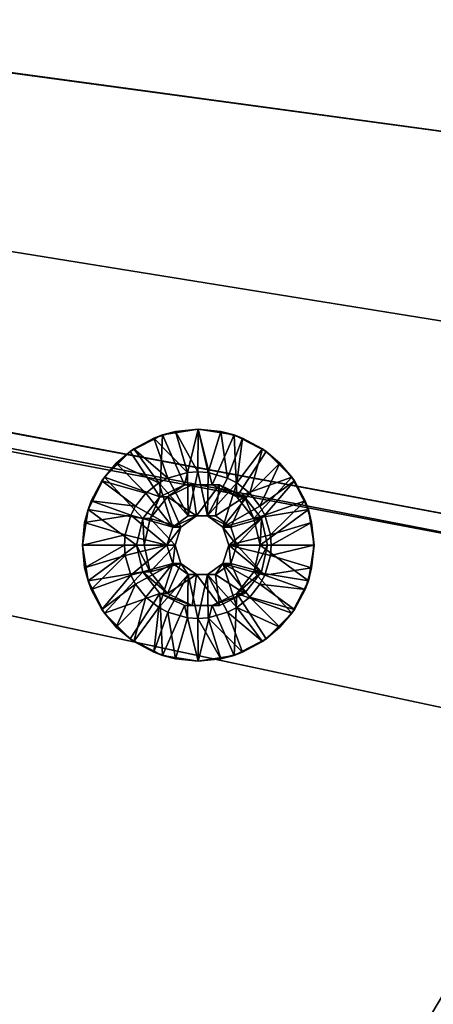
# Model space of a CAD drawing. Header units: metres. Extents: x -901 to 901, y -486 to 401.
# Tile 256 of 256: x 513 to 540, y -155 to -91. Entities that reach past the tile are written whole.
import ezdxf

# ---------------------------------------------------------------- set-up
doc = ezdxf.new("R2010")
doc.units = ezdxf.units.M

msp = doc.modelspace()

# ---------------------------------------------------------------- linework, layer by layer
at = {"layer": 'top0'}
for points in [[(63.639893, -31.580099, -503.49292), (556.825012, -127.259506, -492.974121), (63.320282, -33.791721, -503.495331)], [(562.270081, -60.027832, -493.031525), (556.825012, -127.259506, -492.974121), (63.639893, -31.580099, -503.49292)], [(63.257637, -33.784927, -500.496002), (553.106445, -138.14418, -490.004761), (63.263184, -33.760246, -500.495972)], [(63.263184, -33.760246, -500.495972), (557.079407, -125.99765, -489.9729), (63.32428, -33.484169, -500.495697)], [(553.106445, -138.14418, -490.004761), (557.079407, -125.99765, -489.9729), (63.263184, -33.760246, -500.495972)], [(561.663208, -101.056061, -489.961517), (63.378803, -33.209328, -500.495422), (63.32428, -33.484169, -500.495697)], [(557.079407, -125.99765, -489.9729), (559.94458, -113.591835, -489.958405), (63.32428, -33.484169, -500.495697)], [(63.32428, -33.484169, -500.495697), (559.94458, -113.591835, -489.958405), (561.663208, -101.056061, -489.961517)], [(562.227051, -88.468025, -489.982208), (63.378803, -33.209328, -500.495422), (561.663208, -101.056061, -489.961517)], [(62.795345, -35.507481, -500.496002), (518.09021, -190.658234, -490.42038), (63.257637, -33.784927, -500.496002)], [(63.320282, -33.791721, -503.495331), (520.393921, -188.45813, -493.390167), (62.851711, -35.5509, -503.495331)], [(518.09021, -190.658234, -490.42038), (553.106445, -138.14418, -490.004761), (63.257637, -33.784927, -500.496002)], [(556.825012, -127.259506, -492.974121), (520.393921, -188.45813, -493.390167), (63.320282, -33.791721, -503.495331)], [(437.279114, -223.842056, -491.717743), (518.09021, -190.658234, -490.42038), (62.795345, -35.507481, -500.496002)], [(520.393921, -188.45813, -493.390167), (437.335358, -223.870071, -494.717072), (62.851711, -35.5509, -503.495331)], [(524.940674, -183.805832, -493.330048), (520.393921, -188.45813, -493.390167), (556.825012, -127.259506, -492.974121)], [(529.259338, -178.941071, -493.274384), (524.940674, -183.805832, -493.330048), (556.825012, -127.259506, -492.974121)], [(556.825012, -127.259506, -492.974121), (533.353516, -173.861588, -493.223022), (529.259338, -178.941071, -493.274384)], [(536.854431, -169.092468, -493.180328), (533.353516, -173.861588, -493.223022), (556.825012, -127.259506, -492.974121)], [(537.210266, -168.582886, -493.176056), (536.854431, -169.092468, -493.180328), (556.825012, -127.259506, -492.974121)], [(556.825012, -127.259506, -492.974121), (540.996582, -162.835785, -493.131531), (537.210266, -168.582886, -493.176056)], [(518.09021, -190.658234, -490.42038), (522.644226, -186.225739, -490.359344), (553.106445, -138.14418, -490.004761)], [(522.644226, -186.225739, -490.359344), (526.977783, -181.583008, -490.302704), (553.106445, -138.14418, -490.004761)], [(553.106445, -138.14418, -490.004761), (526.977783, -181.583008, -490.302704), (531.085754, -176.740479, -490.250458)], [(531.085754, -176.740479, -490.250458), (534.963257, -171.708542, -490.202545), (553.106445, -138.14418, -490.004761)], [(534.963257, -171.708542, -490.202545), (538.605225, -166.497635, -490.158966), (553.106445, -138.14418, -490.004761)], [(553.106445, -138.14418, -490.004761), (538.605225, -166.497635, -490.158966), (542.006714, -161.118149, -490.119659)]]:
    msp.add_3dface(points, dxfattribs=at)
at = {"layer": 'top0123418'}
for points in [[(522.50415, -121.871422, -490.671082), (520.590149, -118.931122, -490.711182), (522.68042, -117.865829, -490.667389)], [(520.590149, -118.931122, -490.711182), (522.117615, -118.069656, -490.179077), (522.68042, -117.865829, -490.667389)], [(522.117615, -118.069656, -490.179077), (523.524231, -117.64286, -490.149628), (522.68042, -117.865829, -490.667389)], [(524.296936, -120.293602, -489.133209), (523.524231, -117.64286, -490.149628), (522.117615, -118.069656, -490.179077)], [(522.50415, -121.871422, -490.671082), (522.68042, -117.865829, -490.667389), (524.107666, -121.099037, -490.637512)], [(522.68042, -117.865829, -490.667389), (524.997559, -117.498749, -490.618866), (524.107666, -121.099037, -490.637512)], [(522.68042, -117.865829, -490.667389), (523.524231, -117.64286, -490.149628), (524.997559, -117.498749, -490.618866)], [(523.524231, -117.64286, -490.149628), (524.987122, -117.498749, -490.118988), (524.997559, -117.498749, -490.618866)], [(524.966125, -120.246231, -489.119202), (524.987122, -117.498749, -490.118988), (523.524231, -117.64286, -490.149628)], [(524.296936, -120.293602, -489.133209), (524.966125, -120.246231, -489.119202), (523.524231, -117.64286, -490.149628)], [(524.107666, -121.099037, -490.637512), (524.997559, -117.498749, -490.618866), (525.887451, -121.099037, -490.60022)], [(524.966125, -120.246231, -489.119202), (525.635376, -120.293602, -489.105164), (524.987122, -117.498749, -490.118988)], [(524.997559, -117.498749, -490.618866), (524.987122, -117.498749, -490.118988), (526.449951, -117.64286, -490.088348)], [(525.635376, -120.293602, -489.105164), (526.449951, -117.64286, -490.088348), (524.987122, -117.498749, -490.118988)], [(524.997559, -117.498749, -490.618866), (527.314697, -117.865829, -490.570343), (525.887451, -121.099037, -490.60022)], [(524.997559, -117.498749, -490.618866), (526.449951, -117.64286, -490.088348), (527.314697, -117.865829, -490.570343)], [(525.635376, -120.293602, -489.105164), (526.898071, -120.656792, -489.078735), (526.449951, -117.64286, -490.088348)], [(525.887451, -121.099037, -490.60022), (527.314697, -117.865829, -490.570343), (527.490967, -121.871422, -490.56665)], [(526.449951, -117.64286, -490.088348), (527.856567, -118.069656, -490.058868), (527.314697, -117.865829, -490.570343)], [(526.898071, -120.656792, -489.078735), (527.856567, -118.069656, -490.058868), (526.449951, -117.64286, -490.088348)], [(527.314697, -117.865829, -490.570343), (529.404968, -118.931122, -490.52655), (527.490967, -121.871422, -490.56665)], [(527.314697, -117.865829, -490.570343), (527.856567, -118.069656, -490.058868), (529.404968, -118.931122, -490.52655)], [(520.590149, -118.931122, -490.711182), (520.821228, -118.762726, -490.206238), (522.117615, -118.069656, -490.179077)], [(523.034241, -120.656792, -489.159668), (522.117615, -118.069656, -490.179077), (520.821228, -118.762726, -490.206238)], [(523.034241, -120.656792, -489.159668), (524.296936, -120.293602, -489.133209), (522.117615, -118.069656, -490.179077)], [(526.898071, -120.656792, -489.078735), (527.487, -120.970238, -489.066376), (527.856567, -118.069656, -490.058868)], [(527.487, -120.970238, -489.066376), (529.152954, -118.762726, -490.031708), (527.856567, -118.069656, -490.058868)], [(527.856567, -118.069656, -490.058868), (529.152954, -118.762726, -490.031708), (529.404968, -118.931122, -490.52655)], [(518.931274, -120.590363, -490.745941), (520.590149, -118.931122, -490.711182), (522.50415, -121.871422, -490.671082)], [(518.931274, -120.590363, -490.745941), (519.684937, -119.69545, -490.230042), (520.590149, -118.931122, -490.711182)], [(519.684937, -119.69545, -490.230042), (520.821228, -118.762726, -490.206238), (520.590149, -118.931122, -490.711182)], [(522.445313, -120.970238, -489.171997), (520.821228, -118.762726, -490.206238), (519.684937, -119.69545, -490.230042)], [(522.445313, -120.970238, -489.171997), (523.034241, -120.656792, -489.159668), (520.821228, -118.762726, -490.206238)], [(527.487, -120.970238, -489.066376), (528.325928, -121.638206, -489.048828), (529.152954, -118.762726, -490.031708)], [(527.490967, -121.871422, -490.56665), (529.404968, -118.931122, -490.52655), (531.063843, -120.590363, -490.491791)], [(528.325928, -121.638206, -489.048828), (530.289246, -119.69545, -490.007904), (529.152954, -118.762726, -490.031708)], [(529.404968, -118.931122, -490.52655), (529.152954, -118.762726, -490.031708), (530.289246, -119.69545, -490.007904)], [(529.404968, -118.931122, -490.52655), (530.289246, -119.69545, -490.007904), (531.063843, -120.590363, -490.491791)], [(518.752441, -120.83197, -490.249573), (519.684937, -119.69545, -490.230042), (518.931274, -120.590363, -490.745941)], [(521.606323, -121.638206, -489.189575), (519.684937, -119.69545, -490.230042), (518.752441, -120.83197, -490.249573)], [(521.606323, -121.638206, -489.189575), (522.445313, -120.970238, -489.171997), (519.684937, -119.69545, -490.230042)], [(528.325928, -121.638206, -489.048828), (528.993774, -122.477341, -489.034821), (530.289246, -119.69545, -490.007904)], [(528.993774, -122.477341, -489.034821), (531.221741, -120.83197, -489.988373), (530.289246, -119.69545, -490.007904)], [(530.289246, -119.69545, -490.007904), (531.221741, -120.83197, -489.988373), (531.063843, -120.590363, -490.491791)], [(524.348267, -123.096634, -489.132141), (524.296936, -120.293602, -489.133209), (523.034241, -120.656792, -489.159668)], [(524.966125, -120.246231, -489.119202), (524.296936, -120.293602, -489.133209), (524.348267, -123.096634, -489.132141)], [(525.584045, -123.096634, -489.106262), (524.966125, -120.246231, -489.119202), (524.348267, -123.096634, -489.132141)], [(525.584045, -123.096634, -489.106262), (525.635376, -120.293602, -489.105164), (524.966125, -120.246231, -489.119202)], [(526.898071, -120.656792, -489.078735), (525.635376, -120.293602, -489.105164), (525.584045, -123.096634, -489.106262)], [(517.866211, -122.681122, -490.76825), (518.931274, -120.590363, -490.745941), (521.39447, -123.263214, -490.694336)], [(518.059509, -122.128624, -490.264099), (518.931274, -120.590363, -490.745941), (517.866211, -122.681122, -490.76825)], [(518.059509, -122.128624, -490.264099), (518.752441, -120.83197, -490.249573), (518.931274, -120.590363, -490.745941)], [(520.938538, -122.477341, -489.203552), (518.752441, -120.83197, -490.249573), (518.059509, -122.128624, -490.264099)], [(520.938538, -122.477341, -489.203552), (521.606323, -121.638206, -489.189575), (518.752441, -120.83197, -490.249573)], [(521.39447, -123.263214, -490.694336), (518.931274, -120.590363, -490.745941), (522.50415, -121.871422, -490.671082)], [(522.445313, -120.970238, -489.171997), (521.606323, -121.638206, -489.189575), (523.34845, -123.823181, -489.153076)], [(523.034241, -120.656792, -489.159668), (522.445313, -120.970238, -489.171997), (524.348267, -123.096634, -489.132141)], [(522.445313, -120.970238, -489.171997), (523.34845, -123.823181, -489.153076), (524.348267, -123.096634, -489.132141)], [(527.487, -120.970238, -489.066376), (526.898071, -120.656792, -489.078735), (525.584045, -123.096634, -489.106262)], [(527.487, -120.970238, -489.066376), (525.584045, -123.096634, -489.106262), (526.583862, -123.823181, -489.085297)], [(528.325928, -121.638206, -489.048828), (527.487, -120.970238, -489.066376), (526.583862, -123.823181, -489.085297)], [(527.490967, -121.871422, -490.56665), (531.063843, -120.590363, -490.491791), (528.600647, -123.263214, -490.543396)], [(531.063843, -120.590363, -490.491791), (532.128906, -122.681122, -490.469482), (528.600647, -123.263214, -490.543396)], [(528.993774, -122.477341, -489.034821), (529.30719, -123.066429, -489.028259), (531.221741, -120.83197, -489.988373)], [(529.30719, -123.066429, -489.028259), (531.914673, -122.128624, -489.973877), (531.221741, -120.83197, -489.988373)], [(531.063843, -120.590363, -490.491791), (531.221741, -120.83197, -489.988373), (531.914673, -122.128624, -489.973877)], [(531.063843, -120.590363, -490.491791), (531.914673, -122.128624, -489.973877), (532.128906, -122.681122, -490.469482)], [(521.606323, -121.638206, -489.189575), (520.938538, -122.477341, -489.203552), (523.34845, -123.823181, -489.153076)], [(522.50415, -121.871422, -490.671082), (524.107666, -121.099037, -490.637512), (522.996277, -121.871422, -514.165955)], [(524.107666, -121.099037, -490.637512), (524.599854, -121.099037, -514.132324), (522.996277, -121.871422, -514.165955)], [(522.996277, -121.871422, -514.165955), (524.599854, -121.099037, -514.132324), (524.871826, -123.096634, -514.126648)], [(524.107666, -121.099037, -490.637512), (525.887451, -121.099037, -490.60022), (524.599854, -121.099037, -514.132324)], [(525.887451, -121.099037, -490.60022), (526.379578, -121.099037, -514.095093), (524.599854, -121.099037, -514.132324)], [(524.871826, -123.096634, -514.126648), (524.599854, -121.099037, -514.132324), (526.379578, -121.099037, -514.095093)], [(524.871826, -123.096634, -514.126648), (526.379578, -121.099037, -514.095093), (526.107605, -123.096634, -514.100769)], [(525.887451, -121.099037, -490.60022), (527.490967, -121.871422, -490.56665), (526.379578, -121.099037, -514.095093)], [(526.379578, -121.099037, -514.095093), (527.983154, -121.871422, -514.061462), (526.107605, -123.096634, -514.100769)], [(527.490967, -121.871422, -490.56665), (527.983154, -121.871422, -514.061462), (526.379578, -121.099037, -514.095093)], [(526.583862, -123.823181, -489.085297), (528.993774, -122.477341, -489.034821), (528.325928, -121.638206, -489.048828)], [(517.632813, -123.535576, -490.273041), (518.059509, -122.128624, -490.264099), (517.866211, -122.681122, -490.76825)], [(520.625122, -123.066429, -489.210114), (518.059509, -122.128624, -490.264099), (517.632813, -123.535576, -490.273041)], [(520.625122, -123.066429, -489.210114), (520.938538, -122.477341, -489.203552), (518.059509, -122.128624, -490.264099)], [(521.39447, -123.263214, -490.694336), (522.50415, -121.871422, -490.671082), (521.886658, -123.263214, -514.189209)], [(522.50415, -121.871422, -490.671082), (522.996277, -121.871422, -514.165955), (521.886658, -123.263214, -514.189209)], [(521.886658, -123.263214, -514.189209), (522.996277, -121.871422, -514.165955), (523.872009, -123.823181, -514.147583)], [(523.872009, -123.823181, -514.147583), (522.996277, -121.871422, -514.165955), (524.871826, -123.096634, -514.126648)], [(526.107605, -123.096634, -514.100769), (527.983154, -121.871422, -514.061462), (527.107422, -123.823181, -514.079834)], [(527.983154, -121.871422, -514.061462), (529.092773, -123.263214, -514.038208), (527.107422, -123.823181, -514.079834)], [(527.490967, -121.871422, -490.56665), (528.600647, -123.263214, -490.543396), (527.983154, -121.871422, -514.061462)], [(528.600647, -123.263214, -490.543396), (529.092773, -123.263214, -514.038208), (527.983154, -121.871422, -514.061462)], [(529.30719, -123.066429, -489.028259), (529.670288, -124.329399, -489.02066), (531.914673, -122.128624, -489.973877)], [(529.670288, -124.329399, -489.02066), (532.34137, -123.535576, -489.964935), (531.914673, -122.128624, -489.973877)], [(531.914673, -122.128624, -489.973877), (532.34137, -123.535576, -489.964935), (532.128906, -122.681122, -490.469482)], [(520.998474, -124.998749, -490.702637), (517.499207, -124.998749, -490.77594), (517.866211, -122.681122, -490.76825)], [(517.632813, -123.535576, -490.273041), (517.866211, -122.681122, -490.76825), (517.499207, -124.998749, -490.77594)], [(520.998474, -124.998749, -490.702637), (517.866211, -122.681122, -490.76825), (521.39447, -123.263214, -490.694336)], [(523.34845, -123.823181, -489.153076), (520.938538, -122.477341, -489.203552), (520.625122, -123.066429, -489.210114)], [(529.30719, -123.066429, -489.028259), (528.993774, -122.477341, -489.034821), (526.583862, -123.823181, -489.085297)], [(528.600647, -123.263214, -490.543396), (532.128906, -122.681122, -490.469482), (528.996704, -124.998749, -490.535095)], [(532.128906, -122.681122, -490.469482), (532.496948, -124.998749, -490.51178), (528.996704, -124.998749, -490.535095)], [(532.128906, -122.681122, -490.469482), (532.34137, -123.535576, -489.964935), (532.496948, -124.998749, -490.51178)], [(517.48877, -124.998749, -490.276031), (517.632813, -123.535576, -490.273041), (517.499207, -124.998749, -490.77594)], [(520.262024, -124.329399, -489.217743), (517.632813, -123.535576, -490.273041), (517.48877, -124.998749, -490.276031)], [(520.262024, -124.329399, -489.217743), (520.625122, -123.066429, -489.210114), (517.632813, -123.535576, -490.273041)], [(520.625122, -123.066429, -489.210114), (520.262024, -124.329399, -489.217743), (522.966614, -124.998749, -489.161072)], [(523.34845, -123.823181, -489.153076), (520.625122, -123.066429, -489.210114), (522.966614, -124.998749, -489.161072)], [(520.998474, -124.998749, -490.702637), (521.39447, -123.263214, -490.694336), (521.490601, -124.998749, -514.19751)], [(521.39447, -123.263214, -490.694336), (521.886658, -123.263214, -514.189209), (521.490601, -124.998749, -514.19751)], [(521.490601, -124.998749, -514.19751), (521.886658, -123.263214, -514.189209), (523.490173, -124.998749, -514.155579)], [(523.490173, -124.998749, -514.155579), (521.886658, -123.263214, -514.189209), (523.872009, -123.823181, -514.147583)], [(523.872009, -123.823181, -514.147583), (524.871826, -123.096634, -514.126648), (523.34845, -123.823181, -489.153076)], [(524.871826, -123.096634, -514.126648), (524.348267, -123.096634, -489.132141), (523.34845, -123.823181, -489.153076)], [(524.871826, -123.096634, -514.126648), (526.107605, -123.096634, -514.100769), (524.348267, -123.096634, -489.132141)], [(526.107605, -123.096634, -514.100769), (525.584045, -123.096634, -489.106262), (524.348267, -123.096634, -489.132141)], [(526.107605, -123.096634, -514.100769), (527.107422, -123.823181, -514.079834), (525.584045, -123.096634, -489.106262)], [(527.107422, -123.823181, -514.079834), (526.583862, -123.823181, -489.085297), (525.584045, -123.096634, -489.106262)], [(526.965698, -124.998749, -489.077301), (529.30719, -123.066429, -489.028259), (526.583862, -123.823181, -489.085297)], [(529.670288, -124.329399, -489.02066), (529.30719, -123.066429, -489.028259), (526.965698, -124.998749, -489.077301)], [(527.107422, -123.823181, -514.079834), (529.092773, -123.263214, -514.038208), (527.489258, -124.998749, -514.071838)], [(529.092773, -123.263214, -514.038208), (529.488831, -124.998749, -514.029968), (527.489258, -124.998749, -514.071838)], [(528.600647, -123.263214, -490.543396), (528.996704, -124.998749, -490.535095), (529.092773, -123.263214, -514.038208)], [(528.996704, -124.998749, -490.535095), (529.488831, -124.998749, -514.029968), (529.092773, -123.263214, -514.038208)], [(529.670288, -124.329399, -489.02066), (529.717651, -124.998749, -489.019653), (532.34137, -123.535576, -489.964935)], [(529.717651, -124.998749, -489.019653), (532.485474, -124.998749, -489.961914), (532.34137, -123.535576, -489.964935)], [(532.34137, -123.535576, -489.964935), (532.485474, -124.998749, -489.961914), (532.496948, -124.998749, -490.51178)], [(523.490173, -124.998749, -514.155579), (523.872009, -123.823181, -514.147583), (522.966614, -124.998749, -489.161072)], [(523.872009, -123.823181, -514.147583), (523.34845, -123.823181, -489.153076), (522.966614, -124.998749, -489.161072)], [(527.107422, -123.823181, -514.079834), (527.489258, -124.998749, -514.071838), (526.583862, -123.823181, -489.085297)], [(527.489258, -124.998749, -514.071838), (526.965698, -124.998749, -489.077301), (526.583862, -123.823181, -489.085297)], [(520.214661, -124.998749, -489.218719), (520.262024, -124.329399, -489.217743), (517.48877, -124.998749, -490.276031)], [(520.262024, -124.329399, -489.217743), (520.214661, -124.998749, -489.218719), (522.966614, -124.998749, -489.161072)], [(529.717651, -124.998749, -489.019653), (529.670288, -124.329399, -489.02066), (526.965698, -124.998749, -489.077301)], [(517.48877, -124.998749, -490.276031), (517.499207, -124.998749, -490.77594), (517.632813, -126.461929, -490.273041)], [(517.48877, -124.998749, -490.276031), (517.632813, -126.461929, -490.273041), (520.214661, -124.998749, -489.218719)], [(517.866211, -127.316376, -490.76825), (517.499207, -124.998749, -490.77594), (520.998474, -124.998749, -490.702637)], [(517.499207, -124.998749, -490.77594), (517.866211, -127.316376, -490.76825), (517.632813, -126.461929, -490.273041)], [(517.632813, -126.461929, -490.273041), (520.262024, -125.668106, -489.217743), (520.214661, -124.998749, -489.218719)], [(521.39447, -126.734283, -490.694336), (517.866211, -127.316376, -490.76825), (520.998474, -124.998749, -490.702637)], [(520.214661, -124.998749, -489.218719), (520.262024, -125.668106, -489.217743), (522.966614, -124.998749, -489.161072)], [(522.966614, -124.998749, -489.161072), (520.262024, -125.668106, -489.217743), (520.625122, -126.931068, -489.210114)], [(522.966614, -124.998749, -489.161072), (520.625122, -126.931068, -489.210114), (523.34845, -126.174324, -489.153076)], [(521.490601, -124.998749, -514.19751), (521.886658, -126.734283, -514.189209), (520.998474, -124.998749, -490.702637)], [(521.886658, -126.734283, -514.189209), (521.39447, -126.734283, -490.694336), (520.998474, -124.998749, -490.702637)], [(521.886658, -126.734283, -514.189209), (521.490601, -124.998749, -514.19751), (523.490173, -124.998749, -514.155579)], [(523.872009, -126.174324, -514.147583), (521.886658, -126.734283, -514.189209), (523.490173, -124.998749, -514.155579)], [(522.966614, -124.998749, -489.161072), (523.34845, -126.174324, -489.153076), (523.490173, -124.998749, -514.155579)], [(523.34845, -126.174324, -489.153076), (523.872009, -126.174324, -514.147583), (523.490173, -124.998749, -514.155579)], [(526.583862, -126.174324, -489.085297), (529.30719, -126.931068, -489.028259), (526.965698, -124.998749, -489.077301)], [(526.583862, -126.174324, -489.085297), (526.965698, -124.998749, -489.077301), (527.107422, -126.174324, -514.079834)], [(529.30719, -126.931068, -489.028259), (529.670288, -125.668106, -489.02066), (526.965698, -124.998749, -489.077301)], [(526.965698, -124.998749, -489.077301), (529.670288, -125.668106, -489.02066), (529.717651, -124.998749, -489.019653)], [(526.965698, -124.998749, -489.077301), (527.489258, -124.998749, -514.071838), (527.107422, -126.174324, -514.079834)], [(527.489258, -124.998749, -514.071838), (529.092773, -126.734283, -514.038208), (527.107422, -126.174324, -514.079834)], [(527.489258, -124.998749, -514.071838), (529.488831, -124.998749, -514.029968), (529.092773, -126.734283, -514.038208)], [(528.996704, -124.998749, -490.535095), (532.128906, -127.316376, -490.469482), (528.600647, -126.734283, -490.543396)], [(529.092773, -126.734283, -514.038208), (529.488831, -124.998749, -514.029968), (528.600647, -126.734283, -490.543396)], [(529.488831, -124.998749, -514.029968), (528.996704, -124.998749, -490.535095), (528.600647, -126.734283, -490.543396)], [(532.496948, -124.998749, -490.51178), (532.128906, -127.316376, -490.469482), (528.996704, -124.998749, -490.535095)], [(532.34137, -126.461929, -489.964935), (532.485474, -124.998749, -489.961914), (529.670288, -125.668106, -489.02066)], [(532.485474, -124.998749, -489.961914), (529.717651, -124.998749, -489.019653), (529.670288, -125.668106, -489.02066)], [(532.128906, -127.316376, -490.469482), (532.496948, -124.998749, -490.51178), (532.34137, -126.461929, -489.964935)], [(532.496948, -124.998749, -490.51178), (532.485474, -124.998749, -489.961914), (532.34137, -126.461929, -489.964935)], [(517.632813, -126.461929, -490.273041), (518.059509, -127.868874, -490.264099), (520.262024, -125.668106, -489.217743)], [(518.059509, -127.868874, -490.264099), (520.625122, -126.931068, -489.210114), (520.262024, -125.668106, -489.217743)], [(532.34137, -126.461929, -489.964935), (529.670288, -125.668106, -489.02066), (529.30719, -126.931068, -489.028259)], [(517.632813, -126.461929, -490.273041), (517.866211, -127.316376, -490.76825), (518.059509, -127.868874, -490.264099)], [(518.931274, -129.407135, -490.745941), (517.866211, -127.316376, -490.76825), (521.39447, -126.734283, -490.694336)], [(522.50415, -128.126083, -490.671082), (518.931274, -129.407135, -490.745941), (521.39447, -126.734283, -490.694336)], [(520.625122, -126.931068, -489.210114), (520.938538, -127.520164, -489.203552), (523.34845, -126.174324, -489.153076)], [(523.34845, -126.174324, -489.153076), (520.938538, -127.520164, -489.203552), (521.606323, -128.359299, -489.189575)], [(521.886658, -126.734283, -514.189209), (522.996277, -128.126083, -514.165955), (521.39447, -126.734283, -490.694336)], [(522.996277, -128.126083, -514.165955), (522.50415, -128.126083, -490.671082), (521.39447, -126.734283, -490.694336)], [(521.606323, -128.359299, -489.189575), (522.445313, -129.027267, -489.171997), (523.34845, -126.174324, -489.153076)], [(522.996277, -128.126083, -514.165955), (521.886658, -126.734283, -514.189209), (523.872009, -126.174324, -514.147583)], [(522.445313, -129.027267, -489.171997), (524.348267, -126.900864, -489.132141), (523.34845, -126.174324, -489.153076)], [(524.871826, -126.900864, -514.126648), (522.996277, -128.126083, -514.165955), (523.872009, -126.174324, -514.147583)], [(523.34845, -126.174324, -489.153076), (524.348267, -126.900864, -489.132141), (523.872009, -126.174324, -514.147583)], [(524.348267, -126.900864, -489.132141), (524.871826, -126.900864, -514.126648), (523.872009, -126.174324, -514.147583)], [(527.487, -129.027267, -489.066376), (526.583862, -126.174324, -489.085297), (525.584045, -126.900864, -489.106262)], [(525.584045, -126.900864, -489.106262), (526.583862, -126.174324, -489.085297), (526.107605, -126.900864, -514.100769)], [(526.583862, -126.174324, -489.085297), (527.107422, -126.174324, -514.079834), (526.107605, -126.900864, -514.100769)], [(527.107422, -126.174324, -514.079834), (527.983154, -128.126083, -514.061462), (526.107605, -126.900864, -514.100769)], [(527.487, -129.027267, -489.066376), (528.325928, -128.359299, -489.048828), (526.583862, -126.174324, -489.085297)], [(528.325928, -128.359299, -489.048828), (528.993774, -127.520164, -489.034821), (526.583862, -126.174324, -489.085297)], [(526.583862, -126.174324, -489.085297), (528.993774, -127.520164, -489.034821), (529.30719, -126.931068, -489.028259)], [(529.092773, -126.734283, -514.038208), (527.983154, -128.126083, -514.061462), (527.107422, -126.174324, -514.079834)], [(528.600647, -126.734283, -490.543396), (531.063843, -129.407135, -490.491791), (527.490967, -128.126083, -490.56665)], [(527.983154, -128.126083, -514.061462), (529.092773, -126.734283, -514.038208), (527.490967, -128.126083, -490.56665)], [(529.092773, -126.734283, -514.038208), (528.600647, -126.734283, -490.543396), (527.490967, -128.126083, -490.56665)], [(532.128906, -127.316376, -490.469482), (531.063843, -129.407135, -490.491791), (528.600647, -126.734283, -490.543396)], [(531.914673, -127.868874, -489.973877), (532.34137, -126.461929, -489.964935), (529.30719, -126.931068, -489.028259)], [(532.128906, -127.316376, -490.469482), (532.34137, -126.461929, -489.964935), (531.914673, -127.868874, -489.973877)], [(517.866211, -127.316376, -490.76825), (518.931274, -129.407135, -490.745941), (518.059509, -127.868874, -490.264099)], [(518.059509, -127.868874, -490.264099), (518.752441, -129.165527, -490.249573), (520.625122, -126.931068, -489.210114)], [(518.752441, -129.165527, -490.249573), (520.938538, -127.520164, -489.203552), (520.625122, -126.931068, -489.210114)], [(522.445313, -129.027267, -489.171997), (523.034241, -129.340714, -489.159668), (524.348267, -126.900864, -489.132141)], [(524.871826, -126.900864, -514.126648), (524.599854, -128.898468, -514.132324), (522.996277, -128.126083, -514.165955)], [(523.034241, -129.340714, -489.159668), (524.296936, -129.703903, -489.133209), (524.348267, -126.900864, -489.132141)], [(524.348267, -126.900864, -489.132141), (524.296936, -129.703903, -489.133209), (524.966125, -129.751266, -489.119202)], [(524.348267, -126.900864, -489.132141), (524.966125, -129.751266, -489.119202), (525.584045, -126.900864, -489.106262)], [(524.348267, -126.900864, -489.132141), (525.584045, -126.900864, -489.106262), (524.871826, -126.900864, -514.126648)], [(526.379578, -128.898468, -514.095093), (524.599854, -128.898468, -514.132324), (524.871826, -126.900864, -514.126648)], [(525.584045, -126.900864, -489.106262), (526.107605, -126.900864, -514.100769), (524.871826, -126.900864, -514.126648)], [(526.107605, -126.900864, -514.100769), (526.379578, -128.898468, -514.095093), (524.871826, -126.900864, -514.126648)], [(524.966125, -129.751266, -489.119202), (525.635376, -129.703903, -489.105164), (525.584045, -126.900864, -489.106262)], [(525.584045, -126.900864, -489.106262), (525.635376, -129.703903, -489.105164), (526.898071, -129.340714, -489.078735)], [(526.898071, -129.340714, -489.078735), (527.487, -129.027267, -489.066376), (525.584045, -126.900864, -489.106262)], [(527.983154, -128.126083, -514.061462), (526.379578, -128.898468, -514.095093), (526.107605, -126.900864, -514.100769)], [(531.914673, -127.868874, -489.973877), (529.30719, -126.931068, -489.028259), (528.993774, -127.520164, -489.034821)], [(531.063843, -129.407135, -490.491791), (532.128906, -127.316376, -490.469482), (531.914673, -127.868874, -489.973877)], [(518.059509, -127.868874, -490.264099), (518.931274, -129.407135, -490.745941), (518.752441, -129.165527, -490.249573)], [(518.752441, -129.165527, -490.249573), (519.684937, -130.302048, -490.230042), (520.938538, -127.520164, -489.203552)], [(519.684937, -130.302048, -490.230042), (521.606323, -128.359299, -489.189575), (520.938538, -127.520164, -489.203552)], [(531.221741, -129.165527, -489.988373), (528.993774, -127.520164, -489.034821), (528.325928, -128.359299, -489.048828)], [(531.221741, -129.165527, -489.988373), (531.914673, -127.868874, -489.973877), (528.993774, -127.520164, -489.034821)], [(531.063843, -129.407135, -490.491791), (531.914673, -127.868874, -489.973877), (531.221741, -129.165527, -489.988373)], [(522.50415, -128.126083, -490.671082), (520.590149, -131.066376, -490.711182), (518.931274, -129.407135, -490.745941)], [(519.684937, -130.302048, -490.230042), (520.821228, -131.234772, -490.206238), (521.606323, -128.359299, -489.189575)], [(522.68042, -132.131668, -490.667389), (520.590149, -131.066376, -490.711182), (522.50415, -128.126083, -490.671082)], [(520.821228, -131.234772, -490.206238), (522.445313, -129.027267, -489.171997), (521.606323, -128.359299, -489.189575)], [(524.107666, -128.898468, -490.637512), (522.68042, -132.131668, -490.667389), (522.50415, -128.126083, -490.671082)], [(522.996277, -128.126083, -514.165955), (524.599854, -128.898468, -514.132324), (522.50415, -128.126083, -490.671082)], [(524.599854, -128.898468, -514.132324), (524.107666, -128.898468, -490.637512), (522.50415, -128.126083, -490.671082)], [(527.490967, -128.126083, -490.56665), (527.314697, -132.131668, -490.570343), (525.887451, -128.898468, -490.60022)], [(526.379578, -128.898468, -514.095093), (527.983154, -128.126083, -514.061462), (525.887451, -128.898468, -490.60022)], [(527.983154, -128.126083, -514.061462), (527.490967, -128.126083, -490.56665), (525.887451, -128.898468, -490.60022)], [(527.490967, -128.126083, -490.56665), (529.404968, -131.066376, -490.52655), (527.314697, -132.131668, -490.570343)], [(530.289246, -130.302048, -490.007904), (528.325928, -128.359299, -489.048828), (527.487, -129.027267, -489.066376)], [(531.063843, -129.407135, -490.491791), (529.404968, -131.066376, -490.52655), (527.490967, -128.126083, -490.56665)], [(530.289246, -130.302048, -490.007904), (531.221741, -129.165527, -489.988373), (528.325928, -128.359299, -489.048828)], [(518.931274, -129.407135, -490.745941), (519.684937, -130.302048, -490.230042), (518.752441, -129.165527, -490.249573)], [(520.821228, -131.234772, -490.206238), (522.117615, -131.927841, -490.179077), (522.445313, -129.027267, -489.171997)], [(522.117615, -131.927841, -490.179077), (523.034241, -129.340714, -489.159668), (522.445313, -129.027267, -489.171997)], [(524.997559, -132.498749, -490.618866), (522.68042, -132.131668, -490.667389), (524.107666, -128.898468, -490.637512)], [(525.887451, -128.898468, -490.60022), (524.997559, -132.498749, -490.618866), (524.107666, -128.898468, -490.637512)], [(524.599854, -128.898468, -514.132324), (526.379578, -128.898468, -514.095093), (524.107666, -128.898468, -490.637512)], [(526.379578, -128.898468, -514.095093), (525.887451, -128.898468, -490.60022), (524.107666, -128.898468, -490.637512)], [(527.314697, -132.131668, -490.570343), (524.997559, -132.498749, -490.618866), (525.887451, -128.898468, -490.60022)], [(529.152954, -131.234772, -490.031708), (527.487, -129.027267, -489.066376), (526.898071, -129.340714, -489.078735)], [(529.152954, -131.234772, -490.031708), (530.289246, -130.302048, -490.007904), (527.487, -129.027267, -489.066376)], [(530.289246, -130.302048, -490.007904), (531.063843, -129.407135, -490.491791), (531.221741, -129.165527, -489.988373)], [(518.931274, -129.407135, -490.745941), (520.590149, -131.066376, -490.711182), (519.684937, -130.302048, -490.230042)], [(522.117615, -131.927841, -490.179077), (523.524231, -132.354645, -490.149628), (523.034241, -129.340714, -489.159668)], [(523.524231, -132.354645, -490.149628), (524.296936, -129.703903, -489.133209), (523.034241, -129.340714, -489.159668)], [(523.524231, -132.354645, -490.149628), (524.987122, -132.498749, -490.118988), (524.296936, -129.703903, -489.133209)], [(524.987122, -132.498749, -490.118988), (524.966125, -129.751266, -489.119202), (524.296936, -129.703903, -489.133209)], [(526.449951, -132.354645, -490.088348), (525.635376, -129.703903, -489.105164), (524.966125, -129.751266, -489.119202)], [(524.987122, -132.498749, -490.118988), (526.449951, -132.354645, -490.088348), (524.966125, -129.751266, -489.119202)], [(527.856567, -131.927841, -490.058868), (526.898071, -129.340714, -489.078735), (525.635376, -129.703903, -489.105164)], [(526.449951, -132.354645, -490.088348), (527.856567, -131.927841, -490.058868), (525.635376, -129.703903, -489.105164)], [(527.856567, -131.927841, -490.058868), (529.152954, -131.234772, -490.031708), (526.898071, -129.340714, -489.078735)], [(529.404968, -131.066376, -490.52655), (531.063843, -129.407135, -490.491791), (530.289246, -130.302048, -490.007904)], [(520.590149, -131.066376, -490.711182), (520.821228, -131.234772, -490.206238), (519.684937, -130.302048, -490.230042)], [(529.152954, -131.234772, -490.031708), (529.404968, -131.066376, -490.52655), (530.289246, -130.302048, -490.007904)], [(520.821228, -131.234772, -490.206238), (520.590149, -131.066376, -490.711182), (522.117615, -131.927841, -490.179077)], [(520.590149, -131.066376, -490.711182), (522.68042, -132.131668, -490.667389), (522.117615, -131.927841, -490.179077)], [(527.314697, -132.131668, -490.570343), (529.404968, -131.066376, -490.52655), (527.856567, -131.927841, -490.058868)], [(529.404968, -131.066376, -490.52655), (529.152954, -131.234772, -490.031708), (527.856567, -131.927841, -490.058868)], [(522.117615, -131.927841, -490.179077), (522.68042, -132.131668, -490.667389), (523.524231, -132.354645, -490.149628)], [(522.68042, -132.131668, -490.667389), (524.997559, -132.498749, -490.618866), (523.524231, -132.354645, -490.149628)], [(523.524231, -132.354645, -490.149628), (524.997559, -132.498749, -490.618866), (524.987122, -132.498749, -490.118988)], [(524.997559, -132.498749, -490.618866), (526.449951, -132.354645, -490.088348), (524.987122, -132.498749, -490.118988)], [(524.997559, -132.498749, -490.618866), (527.314697, -132.131668, -490.570343), (526.449951, -132.354645, -490.088348)], [(527.314697, -132.131668, -490.570343), (527.856567, -131.927841, -490.058868), (526.449951, -132.354645, -490.088348)]]:
    msp.add_3dface(points, dxfattribs=at)

doc.saveas('drawing.dxf')
